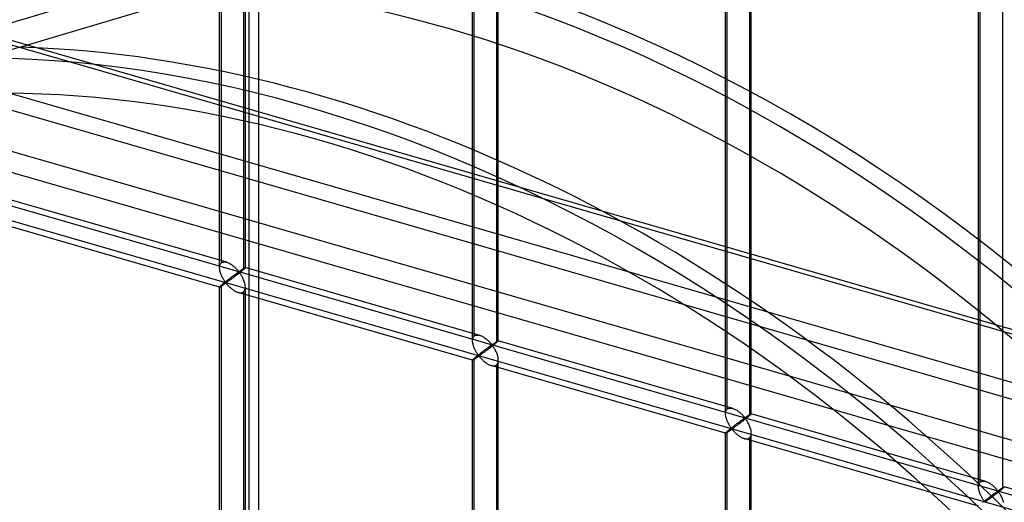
# Model space of a CAD drawing. Header units: millimetres. Extents: x -766 to 748, y -857 to 897.
# Tile 56 of 87: x 17 to 208, y 218 to 312. Entities that reach past the tile are written whole.
import ezdxf

# ---------------------------------------------------------------- set-up
doc = ezdxf.new("R2010")
doc.units = ezdxf.units.MM
doc.layers.add('MAIN-1', color=7, linetype='Continuous')
doc.layers.add('MAIN-2', color=7, linetype='Continuous')

msp = doc.modelspace()

# ---------------------------------------------------------------- linework, layer by layer
at = {"layer": 'MAIN-1'}
for p, q in [((-765.86, 532.32), (390.28, 198.57)), ((396.2, 172.16), (-759.94, 505.91))]:
    msp.add_line(p, q, dxfattribs=at)
at = {"layer": 'MAIN-2'}
for p, q in [((393.43, 198.52), (-762.71, 532.27)), ((63.12, 525.08), (63.12, 71.85)), ((61.33, 69.51), (61.33, 522.75)), ((-757.57, 509.31), (398.58, 175.56)), ((395.9, 187.51), (-674.83, 496.6)), ((-674.06, 493.15), (482.09, 159.4)), ((-1.82, 306.13), (535.03, 466.25)), ((16.82, 306.42), (529.7, 459.39)), ((55.94, 264.59), (55.94, 456.56)), ((55.6, 263.67), (55.6, 456.22)), ((60.26, 455.31), (60.26, 263.34)), ((60.6, 263.67), (60.6, 456.22)), ((104.68, 249.51), (104.68, 442.06)), ((105.01, 250.42), (105.01, 442.39)), ((109.67, 249.51), (109.67, 442.06)), ((109.34, 441.14), (109.34, 249.17)), ((153.75, 235.34), (153.75, 427.89)), ((154.09, 236.26), (154.09, 428.22)), ((158.75, 235.34), (158.75, 427.89)), ((158.41, 426.98), (158.41, 235.01)), ((202.83, 221.17), (202.83, 413.72)), ((203.16, 222.09), (203.16, 414.06)), ((207.49, 412.81), (207.49, 220.84)), ((-431.4, 404.55), (746.4, 64.55)), ((697.56, 75.76), (-431.73, 401.76)), ((16.84, 306.43), (-29.51, 292.61)), ((16.82, 306.42), (16.84, 306.43)), ((56.99, 264.72), (11.52, 277.85)), ((55.61, 259.92), (10.13, 273.04)), ((55.6, 263.66), (55.61, 263.81)), ((55.61, 263.53), (55.6, 263.66)), ((55.61, 263.81), (55.62, 263.95)), ((55.62, 263.95), (55.65, 264.08)), ((55.65, 264.08), (55.68, 264.2)), ((55.68, 264.2), (55.73, 264.32)), ((55.73, 264.32), (55.79, 264.42)), ((55.79, 264.42), (55.86, 264.51)), ((55.86, 264.51), (55.94, 264.59)), ((55.94, 264.59), (56.05, 264.67)), ((56.05, 264.67), (56.18, 264.73)), ((56.18, 264.73), (56.33, 264.77)), ((56.33, 264.77), (56.49, 264.79)), ((56.49, 264.79), (56.65, 264.79)), ((56.65, 264.79), (56.83, 264.76)), ((56.83, 264.76), (57, 264.72)), ((57, 264.72), (57.16, 264.67)), ((57.16, 264.67), (57.32, 264.6)), ((57.32, 264.6), (57.47, 264.53)), ((57.47, 264.53), (57.63, 264.45)), ((57.63, 264.45), (57.78, 264.36)), ((57.78, 264.36), (57.93, 264.26)), ((57.93, 264.26), (58.07, 264.15)), ((58.07, 264.15), (58.22, 264.04)), ((58.22, 264.04), (58.36, 263.93)), ((58.36, 263.93), (58.49, 263.81)), ((58.49, 263.81), (58.62, 263.7)), ((58.62, 263.7), (58.74, 263.58)), ((60.37, 263.57), (60.4, 263.59)), ((60.4, 263.59), (60.44, 263.61)), ((60.44, 263.61), (60.47, 263.63)), ((60.47, 263.63), (60.49, 263.64)), ((60.49, 263.64), (60.52, 263.66)), ((60.53, 263.59), (60.5, 263.56)), ((60.52, 263.66), (60.54, 263.67)), ((60.56, 263.61), (60.53, 263.59)), ((60.54, 263.67), (60.56, 263.67)), ((60.56, 263.67), (60.57, 263.68)), ((60.58, 263.64), (60.56, 263.61)), ((60.57, 263.68), (60.58, 263.68)), ((60.58, 263.68), (60.59, 263.68)), ((60.59, 263.65), (60.58, 263.64)), ((60.59, 263.68), (60.6, 263.68)), ((106.07, 250.55), (60.59, 263.68)), ((60.6, 263.67), (60.59, 263.65)), ((60.6, 263.68), (60.6, 263.68)), ((60.6, 263.68), (60.6, 263.68)), ((60.6, 263.68), (60.6, 263.68)), ((60.6, 263.68), (60.6, 263.68)), ((60.6, 263.68), (60.6, 263.68)), ((60.6, 263.68), (60.6, 263.67)), ((55.62, 263.39), (55.61, 263.53)), ((55.64, 263.25), (55.62, 263.39)), ((55.66, 263.11), (55.64, 263.25)), ((55.69, 262.98), (55.66, 263.11)), ((55.73, 262.84), (55.69, 262.98)), ((55.77, 262.7), (55.73, 262.84)), ((55.82, 262.57), (55.77, 262.7)), ((55.87, 262.43), (55.82, 262.57)), ((55.92, 262.29), (55.87, 262.43)), ((55.98, 262.16), (55.92, 262.29)), ((56.04, 262.03), (55.98, 262.16)), ((56.1, 261.9), (56.04, 262.03)), ((56.17, 261.78), (56.1, 261.9)), ((56.23, 261.65), (56.17, 261.78)), ((57.75, 261.7), (57.67, 261.64)), ((57.83, 261.76), (57.75, 261.7)), ((57.91, 261.83), (57.83, 261.76)), ((58, 261.89), (57.91, 261.83)), ((58.08, 261.95), (58, 261.89)), ((58.16, 262.01), (58.08, 261.95)), ((58.23, 261.73), (58.11, 261.64)), ((58.23, 262.06), (58.16, 262.01)), ((58.31, 262.12), (58.23, 262.06)), ((58.35, 261.82), (58.23, 261.73)), ((58.39, 262.18), (58.31, 262.12)), ((58.47, 261.91), (58.35, 261.82)), ((58.46, 262.23), (58.39, 262.18)), ((58.53, 262.28), (58.46, 262.23)), ((58.58, 262), (58.47, 261.91)), ((58.6, 262.34), (58.53, 262.28)), ((58.7, 262.09), (58.58, 262)), ((58.67, 262.39), (58.6, 262.34)), ((58.73, 262.43), (58.67, 262.39)), ((58.82, 262.18), (58.7, 262.09)), ((58.8, 262.48), (58.73, 262.43)), ((58.74, 263.58), (58.86, 263.46)), ((58.86, 262.53), (58.8, 262.48)), ((58.95, 262.28), (58.82, 262.18)), ((58.86, 263.46), (58.96, 263.34)), ((58.92, 262.57), (58.86, 262.53)), ((58.98, 262.61), (58.92, 262.57)), ((59.07, 262.37), (58.95, 262.28)), ((58.96, 263.34), (59.07, 263.23)), ((59.04, 262.65), (58.98, 262.61)), ((59.09, 262.69), (59.04, 262.65)), ((59.07, 263.23), (59.16, 263.13)), ((59.2, 262.47), (59.07, 262.37)), ((59.14, 262.72), (59.09, 262.69)), ((59.19, 262.76), (59.14, 262.72)), ((59.16, 263.13), (59.25, 263.03)), ((59.24, 262.79), (59.19, 262.76)), ((59.32, 262.57), (59.2, 262.47)), ((59.29, 262.81), (59.24, 262.79)), ((59.25, 263.03), (59.35, 262.94)), ((59.35, 262.82), (59.29, 262.81)), ((59.44, 262.67), (59.32, 262.57)), ((59.35, 262.94), (59.41, 262.95)), ((59.45, 262.73), (59.35, 262.82)), ((59.41, 262.95), (59.46, 262.98)), ((59.56, 262.76), (59.44, 262.67)), ((59.53, 262.63), (59.45, 262.73)), ((59.46, 262.98), (59.51, 263)), ((59.51, 263), (59.55, 263.03)), ((59.61, 262.51), (59.53, 262.63)), ((59.55, 263.03), (59.6, 263.06)), ((59.68, 262.85), (59.56, 262.76)), ((59.6, 263.06), (59.65, 263.1)), ((59.7, 262.39), (59.61, 262.51)), ((59.65, 263.1), (59.69, 263.13)), ((59.79, 262.95), (59.68, 262.85)), ((59.69, 263.13), (59.74, 263.16)), ((59.78, 262.26), (59.7, 262.39)), ((59.74, 263.16), (59.79, 263.19)), ((59.87, 262.12), (59.78, 262.26)), ((59.79, 263.19), (59.84, 263.23)), ((59.9, 263.03), (59.79, 262.95)), ((59.84, 263.23), (59.89, 263.26)), ((59.96, 261.97), (59.87, 262.12)), ((59.89, 263.26), (59.94, 263.29)), ((60, 263.12), (59.9, 263.03)), ((59.94, 263.29), (59.99, 263.33)), ((60.04, 261.81), (59.96, 261.97)), ((59.99, 263.33), (60.03, 263.36)), ((60.1, 263.2), (60, 263.12)), ((60.03, 263.36), (60.08, 263.39)), ((60.12, 261.66), (60.04, 261.81)), ((60.08, 263.39), (60.12, 263.42)), ((60.18, 263.27), (60.1, 263.2)), ((60.12, 263.42), (60.17, 263.45)), ((60.17, 263.45), (60.21, 263.47)), ((60.26, 263.34), (60.18, 263.27)), ((60.21, 263.47), (60.25, 263.5)), ((60.25, 263.5), (60.3, 263.53)), ((60.32, 263.39), (60.26, 263.34)), ((60.3, 263.53), (60.33, 263.55)), ((60.38, 263.44), (60.32, 263.39)), ((60.33, 263.55), (60.37, 263.57)), ((60.42, 263.48), (60.38, 263.44)), ((60.47, 263.52), (60.42, 263.48)), ((60.5, 263.56), (60.47, 263.52)), ((55.61, 259.94), (55.6, 259.92)), ((55.6, 259.92), (55.6, 259.92)), ((55.6, 259.92), (55.6, 259.92)), ((55.6, 259.92), (55.6, 259.92)), ((55.6, 259.92), (55.6, 259.92)), ((55.6, 259.92), (55.61, 259.92)), ((55.6, 67.38), (55.6, 259.92)), ((55.62, 259.96), (55.61, 259.94)), ((55.61, 259.92), (55.61, 259.92)), ((55.61, 259.92), (55.62, 259.92)), ((55.65, 259.99), (55.62, 259.96)), ((55.62, 259.92), (55.64, 259.92)), ((55.64, 259.92), (55.67, 259.93)), ((55.68, 260.03), (55.65, 259.99)), ((55.67, 259.93), (55.7, 259.95)), ((55.73, 260.07), (55.68, 260.03)), ((55.7, 259.95), (55.73, 259.97)), ((55.79, 260.13), (55.73, 260.07)), ((55.73, 259.97), (55.78, 259.99)), ((55.78, 259.99), (55.82, 260.02)), ((55.86, 260.19), (55.79, 260.13)), ((55.82, 260.02), (55.87, 260.05)), ((55.94, 260.26), (55.86, 260.19)), ((55.87, 260.05), (55.93, 260.08)), ((55.93, 260.08), (55.98, 260.12)), ((55.99, 260.31), (55.94, 260.26)), ((55.94, 68.29), (55.94, 260.26)), ((55.98, 260.12), (56.04, 260.16)), ((56.05, 260.36), (55.99, 260.31)), ((56.04, 260.16), (56.11, 260.2)), ((56.11, 260.41), (56.05, 260.36)), ((56.18, 260.47), (56.11, 260.41)), ((56.11, 260.2), (56.17, 260.24)), ((56.17, 260.24), (56.24, 260.29)), ((56.25, 260.52), (56.18, 260.47)), ((56.3, 261.54), (56.23, 261.65)), ((56.24, 260.29), (56.31, 260.33)), ((56.32, 260.58), (56.25, 260.52)), ((56.37, 261.42), (56.3, 261.54)), ((56.31, 260.33), (56.37, 260.38)), ((56.4, 260.64), (56.32, 260.58)), ((56.44, 261.31), (56.37, 261.42)), ((56.37, 260.38), (56.44, 260.43)), ((56.48, 260.71), (56.4, 260.64)), ((56.5, 261.21), (56.44, 261.31)), ((56.44, 260.43), (56.51, 260.47)), ((56.56, 260.77), (56.48, 260.71)), ((56.57, 261.11), (56.5, 261.21)), ((56.51, 260.47), (56.58, 260.52)), ((56.64, 260.84), (56.56, 260.77)), ((56.64, 261.02), (56.57, 261.11)), ((56.58, 260.52), (56.64, 260.56)), ((56.7, 260.93), (56.64, 261.02)), ((56.72, 260.9), (56.64, 260.84)), ((56.64, 260.56), (56.7, 260.6)), ((56.76, 260.85), (56.7, 260.93)), ((56.7, 260.6), (56.77, 260.64)), ((56.81, 260.97), (56.72, 260.9)), ((56.84, 260.78), (56.76, 260.85)), ((56.77, 260.64), (56.85, 260.66)), ((56.89, 261.04), (56.81, 260.97)), ((56.93, 260.8), (56.84, 260.78)), ((56.85, 260.66), (56.94, 260.59)), ((56.98, 261.11), (56.89, 261.04)), ((57, 260.84), (56.93, 260.8)), ((56.94, 260.59), (57, 260.51)), ((57.07, 261.18), (56.98, 261.11)), ((57.07, 260.88), (57, 260.84)), ((57, 260.51), (57.07, 260.44)), ((57.16, 261.24), (57.07, 261.18)), ((57.14, 260.93), (57.07, 260.88)), ((57.07, 260.44), (57.15, 260.35)), ((57.22, 260.99), (57.14, 260.93)), ((57.15, 260.35), (57.23, 260.26)), ((57.24, 261.31), (57.16, 261.24)), ((57.31, 261.05), (57.22, 260.99)), ((57.23, 260.26), (57.31, 260.18)), ((57.33, 261.38), (57.24, 261.31)), ((57.39, 261.11), (57.31, 261.05)), ((57.31, 260.18), (57.4, 260.08)), ((57.41, 261.44), (57.33, 261.38)), ((57.49, 261.18), (57.39, 261.11)), ((57.4, 260.08), (57.49, 259.99)), ((57.5, 261.51), (57.41, 261.44)), ((57.58, 261.25), (57.49, 261.18)), ((57.49, 259.99), (57.59, 259.9)), ((57.58, 261.57), (57.5, 261.51)), ((57.67, 261.64), (57.58, 261.57)), ((57.68, 261.32), (57.58, 261.25)), ((57.59, 259.9), (57.69, 259.81)), ((57.79, 261.4), (57.68, 261.32)), ((57.69, 259.81), (57.79, 259.72)), ((57.89, 261.48), (57.79, 261.4)), ((58, 261.56), (57.89, 261.48)), ((58.11, 261.64), (58, 261.56)), ((60.2, 261.49), (60.12, 261.66)), ((60.27, 261.32), (60.2, 261.49)), ((60.34, 261.15), (60.27, 261.32)), ((60.4, 260.98), (60.34, 261.15)), ((60.46, 260.8), (60.4, 260.98)), ((60.5, 260.63), (60.46, 260.8)), ((60.54, 260.46), (60.5, 260.63)), ((60.57, 260.28), (60.54, 260.46)), ((60.59, 260.11), (60.57, 260.28)), ((60.6, 259.94), (60.59, 260.11)), ((60.59, 259.75), (60.6, 259.94)), ((60.6, 67.38), (60.6, 259.92)), ((57.79, 259.72), (57.9, 259.63)), ((57.9, 259.63), (58.01, 259.54)), ((58.01, 259.54), (58.12, 259.45)), ((58.12, 259.45), (58.23, 259.37)), ((58.23, 259.37), (58.35, 259.29)), ((58.35, 259.29), (58.47, 259.21)), ((58.47, 259.21), (58.59, 259.15)), ((58.59, 259.15), (58.71, 259.08)), ((58.71, 259.08), (58.83, 259.02)), ((58.83, 259.02), (58.95, 258.97)), ((58.95, 258.97), (59.07, 258.92)), ((59.07, 258.92), (59.2, 258.88)), ((59.2, 258.88), (59.34, 258.84)), ((104.68, 245.75), (59.21, 258.88)), ((59.34, 258.84), (59.47, 258.82)), ((59.47, 258.82), (59.6, 258.81)), ((59.6, 258.81), (59.73, 258.81)), ((59.73, 258.81), (59.85, 258.82)), ((59.85, 258.82), (59.97, 258.85)), ((59.97, 258.85), (60.08, 258.89)), ((60.08, 258.89), (60.18, 258.94)), ((60.18, 258.94), (60.26, 259.01)), ((60.26, 259.01), (60.37, 259.12)), ((60.26, 259.01), (60.26, 67.04)), ((60.37, 259.12), (60.45, 259.25)), ((60.45, 259.25), (60.52, 259.4)), ((60.52, 259.4), (60.57, 259.56)), ((60.57, 259.56), (60.59, 259.75)), ((104.8, 250.15), (104.86, 250.25)), ((104.86, 250.25), (104.93, 250.34)), ((104.93, 250.34), (105.01, 250.42)), ((105.01, 250.42), (105.13, 250.51)), ((105.13, 250.51), (105.26, 250.57)), ((105.26, 250.57), (105.4, 250.61)), ((105.4, 250.61), (105.56, 250.62)), ((105.56, 250.62), (105.73, 250.62)), ((105.73, 250.62), (105.9, 250.6)), ((105.9, 250.6), (106.08, 250.55)), ((106.08, 250.55), (106.24, 250.5)), ((106.24, 250.5), (106.39, 250.43)), ((106.39, 250.43), (106.55, 250.36)), ((106.55, 250.36), (106.7, 250.28)), ((106.7, 250.28), (106.85, 250.19)), ((104.68, 249.64), (104.69, 249.78)), ((104.68, 249.49), (104.68, 249.64)), ((104.68, 249.36), (104.68, 249.49)), ((104.69, 249.22), (104.68, 249.36)), ((104.69, 249.78), (104.72, 249.91)), ((104.71, 249.09), (104.69, 249.22)), ((104.74, 248.95), (104.71, 249.09)), ((104.72, 249.91), (104.76, 250.03)), ((104.77, 248.81), (104.74, 248.95)), ((104.76, 250.03), (104.8, 250.15)), ((104.8, 248.67), (104.77, 248.81)), ((104.85, 248.54), (104.8, 248.67)), ((104.89, 248.4), (104.85, 248.54)), ((104.94, 248.26), (104.89, 248.4)), ((106.85, 250.19), (107, 250.09)), ((107, 250.09), (107.15, 249.99)), ((107.15, 249.99), (107.29, 249.88)), ((107.29, 249.88), (107.43, 249.76)), ((107.43, 249.76), (107.57, 249.65)), ((107.57, 249.65), (107.69, 249.53)), ((107.69, 249.53), (107.81, 249.41)), ((107.81, 249.41), (107.93, 249.29)), ((107.87, 248.31), (107.81, 248.27)), ((107.94, 248.36), (107.87, 248.31)), ((107.93, 249.29), (108.04, 249.18)), ((108, 248.4), (107.94, 248.36)), ((108.06, 248.44), (108, 248.4)), ((108.04, 249.18), (108.14, 249.07)), ((108.11, 248.48), (108.06, 248.44)), ((108.16, 248.52), (108.11, 248.48)), ((108.14, 249.07), (108.23, 248.96)), ((108.27, 248.3), (108.15, 248.21)), ((108.22, 248.56), (108.16, 248.52)), ((108.26, 248.59), (108.22, 248.56)), ((108.23, 248.96), (108.32, 248.86)), ((108.31, 248.62), (108.26, 248.59)), ((108.39, 248.4), (108.27, 248.3)), ((108.36, 248.64), (108.31, 248.62)), ((108.32, 248.86), (108.42, 248.78)), ((108.42, 248.65), (108.36, 248.64)), ((108.52, 248.5), (108.39, 248.4)), ((108.42, 248.78), (108.49, 248.78)), ((108.53, 248.57), (108.42, 248.65)), ((108.49, 248.78), (108.54, 248.81)), ((108.64, 248.59), (108.52, 248.5)), ((108.61, 248.46), (108.53, 248.57)), ((108.54, 248.81), (108.58, 248.84)), ((108.58, 248.84), (108.63, 248.87)), ((108.69, 248.35), (108.61, 248.46)), ((108.63, 248.87), (108.67, 248.9)), ((108.75, 248.69), (108.64, 248.59)), ((108.67, 248.9), (108.72, 248.93)), ((108.77, 248.22), (108.69, 248.35)), ((108.72, 248.93), (108.77, 248.96)), ((108.87, 248.78), (108.75, 248.69)), ((108.77, 248.96), (108.82, 248.99)), ((108.82, 248.99), (108.87, 249.03)), ((108.87, 249.03), (108.91, 249.06)), ((108.97, 248.87), (108.87, 248.78)), ((108.91, 249.06), (108.96, 249.09)), ((108.96, 249.09), (109.01, 249.13)), ((109.08, 248.95), (108.97, 248.87)), ((109.01, 249.13), (109.06, 249.16)), ((109.06, 249.16), (109.11, 249.19)), ((109.17, 249.03), (109.08, 248.95)), ((109.11, 249.19), (109.15, 249.22)), ((109.15, 249.22), (109.2, 249.25)), ((109.26, 249.1), (109.17, 249.03)), ((109.2, 249.25), (109.24, 249.28)), ((109.24, 249.28), (109.29, 249.31)), ((109.34, 249.17), (109.26, 249.1)), ((109.29, 249.31), (109.33, 249.34)), ((109.33, 249.34), (109.37, 249.36)), ((109.4, 249.22), (109.34, 249.17)), ((109.37, 249.36), (109.41, 249.38)), ((109.45, 249.27), (109.4, 249.22)), ((109.41, 249.38), (109.44, 249.41)), ((109.44, 249.41), (109.48, 249.43)), ((109.5, 249.31), (109.45, 249.27)), ((109.48, 249.43), (109.51, 249.45)), ((109.54, 249.35), (109.5, 249.31)), ((109.51, 249.45), (109.54, 249.46)), ((109.54, 249.46), (109.57, 249.48)), ((109.58, 249.39), (109.54, 249.35)), ((109.57, 249.48), (109.59, 249.49)), ((109.61, 249.42), (109.58, 249.39)), ((109.59, 249.49), (109.61, 249.5)), ((109.61, 249.5), (109.63, 249.51)), ((109.63, 249.45), (109.61, 249.42)), ((109.63, 249.51), (109.65, 249.51)), ((109.65, 249.47), (109.63, 249.45)), ((109.65, 249.51), (109.66, 249.52)), ((109.66, 249.49), (109.65, 249.47)), ((109.66, 249.52), (109.67, 249.52)), ((109.67, 249.5), (109.66, 249.49)), ((109.67, 249.52), (109.67, 249.51)), ((109.67, 249.51), (109.67, 249.51)), ((109.67, 249.51), (109.67, 249.51)), ((109.67, 249.51), (109.67, 249.51)), ((109.67, 249.51), (109.67, 249.51)), ((109.67, 249.51), (109.67, 249.51)), ((109.67, 249.51), (109.67, 249.5)), ((155.14, 236.39), (109.67, 249.51)), ((105, 248.13), (104.94, 248.26)), ((105.05, 247.99), (105, 248.13)), ((105.11, 247.86), (105.05, 247.99)), ((105.18, 247.73), (105.11, 247.86)), ((105.24, 247.61), (105.18, 247.73)), ((105.31, 247.49), (105.24, 247.61)), ((105.37, 247.37), (105.31, 247.49)), ((105.4, 246.42), (105.32, 246.36)), ((105.44, 247.26), (105.37, 247.37)), ((105.47, 246.48), (105.4, 246.42)), ((105.51, 247.15), (105.44, 247.26)), ((105.55, 246.54), (105.47, 246.48)), ((105.58, 247.04), (105.51, 247.15)), ((105.63, 246.61), (105.55, 246.54)), ((105.65, 246.94), (105.58, 247.04)), ((105.71, 246.67), (105.63, 246.61)), ((105.71, 246.85), (105.65, 246.94)), ((105.65, 246.35), (105.72, 246.39)), ((105.77, 246.76), (105.71, 246.85)), ((105.8, 246.74), (105.71, 246.67)), ((105.72, 246.39), (105.78, 246.43)), ((105.84, 246.68), (105.77, 246.76)), ((105.78, 246.43), (105.84, 246.47)), ((105.88, 246.81), (105.8, 246.74)), ((105.92, 246.62), (105.84, 246.68)), ((105.84, 246.47), (105.93, 246.49)), ((105.97, 246.87), (105.88, 246.81)), ((106.01, 246.63), (105.92, 246.62)), ((105.93, 246.49), (106.01, 246.42)), ((106.06, 246.94), (105.97, 246.87)), ((106.07, 246.67), (106.01, 246.63)), ((106.01, 246.42), (106.08, 246.35)), ((106.14, 247.01), (106.06, 246.94)), ((106.14, 246.72), (106.07, 246.67)), ((106.23, 247.08), (106.14, 247.01)), ((106.22, 246.77), (106.14, 246.72)), ((106.3, 246.82), (106.22, 246.77)), ((106.32, 247.15), (106.23, 247.08)), ((106.38, 246.88), (106.3, 246.82)), ((106.4, 247.21), (106.32, 247.15)), ((106.47, 246.95), (106.38, 246.88)), ((106.49, 247.28), (106.4, 247.21)), ((106.56, 247.01), (106.47, 246.95)), ((106.57, 247.34), (106.49, 247.28)), ((106.66, 247.08), (106.56, 247.01)), ((106.66, 247.41), (106.57, 247.34)), ((106.74, 247.47), (106.66, 247.41)), ((106.76, 247.16), (106.66, 247.08)), ((106.82, 247.53), (106.74, 247.47)), ((106.86, 247.23), (106.76, 247.16)), ((106.91, 247.6), (106.82, 247.53)), ((106.97, 247.31), (106.86, 247.23)), ((106.99, 247.66), (106.91, 247.6)), ((107.08, 247.39), (106.97, 247.31)), ((107.07, 247.72), (106.99, 247.66)), ((107.15, 247.78), (107.07, 247.72)), ((107.19, 247.48), (107.08, 247.39)), ((107.23, 247.84), (107.15, 247.78)), ((107.3, 247.56), (107.19, 247.48)), ((107.31, 247.9), (107.23, 247.84)), ((107.42, 247.65), (107.3, 247.56)), ((107.39, 247.96), (107.31, 247.9)), ((107.46, 248.01), (107.39, 247.96)), ((107.54, 247.74), (107.42, 247.65)), ((107.53, 248.06), (107.46, 248.01)), ((107.61, 248.12), (107.53, 248.06)), ((107.66, 247.83), (107.54, 247.74)), ((107.67, 248.17), (107.61, 248.12)), ((107.78, 247.92), (107.66, 247.83)), ((107.74, 248.22), (107.67, 248.17)), ((107.81, 248.27), (107.74, 248.22)), ((107.9, 248.02), (107.78, 247.92)), ((108.02, 248.11), (107.9, 248.02)), ((108.15, 248.21), (108.02, 248.11)), ((108.86, 248.09), (108.77, 248.22)), ((108.94, 247.95), (108.86, 248.09)), ((109.03, 247.8), (108.94, 247.95)), ((109.11, 247.65), (109.03, 247.8)), ((109.19, 247.49), (109.11, 247.65)), ((109.27, 247.32), (109.19, 247.49)), ((109.35, 247.16), (109.27, 247.32)), ((109.42, 246.98), (109.35, 247.16)), ((109.48, 246.81), (109.42, 246.98)), ((109.53, 246.64), (109.48, 246.81)), ((109.58, 246.46), (109.53, 246.64)), ((109.62, 246.29), (109.58, 246.46)), ((104.69, 245.79), (104.68, 245.77)), ((104.68, 245.77), (104.68, 245.76)), ((104.68, 245.76), (104.68, 245.75)), ((104.68, 53.21), (104.68, 245.76)), ((104.68, 245.75), (104.68, 245.75)), ((104.68, 245.75), (104.68, 245.75)), ((104.68, 245.75), (104.68, 245.75)), ((104.68, 245.75), (104.68, 245.75)), ((104.68, 245.75), (104.68, 245.75)), ((104.68, 245.75), (104.7, 245.75)), ((104.72, 245.82), (104.69, 245.79)), ((104.7, 245.75), (104.72, 245.76)), ((104.76, 245.86), (104.72, 245.82)), ((104.72, 245.76), (104.74, 245.77)), ((104.74, 245.77), (104.77, 245.78)), ((104.8, 245.91), (104.76, 245.86)), ((104.77, 245.78), (104.81, 245.8)), ((104.86, 245.96), (104.8, 245.91)), ((104.81, 245.8), (104.85, 245.83)), ((104.85, 245.83), (104.9, 245.85)), ((104.93, 246.02), (104.86, 245.96)), ((104.9, 245.85), (104.95, 245.88)), ((105.01, 246.09), (104.93, 246.02)), ((104.95, 245.88), (105, 245.92)), ((105, 245.92), (105.06, 245.95)), ((105.07, 246.14), (105.01, 246.09)), ((105.01, 54.12), (105.01, 246.09)), ((105.06, 245.95), (105.12, 245.99)), ((105.13, 246.19), (105.07, 246.14)), ((105.12, 245.99), (105.18, 246.03)), ((105.19, 246.24), (105.13, 246.19)), ((105.18, 246.03), (105.25, 246.08)), ((105.25, 246.3), (105.19, 246.24)), ((105.32, 246.36), (105.25, 246.3)), ((105.25, 246.08), (105.31, 246.12)), ((105.31, 246.12), (105.38, 246.17)), ((105.38, 246.17), (105.45, 246.21)), ((105.45, 246.21), (105.52, 246.26)), ((105.52, 246.26), (105.58, 246.31)), ((105.58, 246.31), (105.65, 246.35)), ((106.08, 246.35), (106.15, 246.27)), ((106.15, 246.27), (106.22, 246.18)), ((106.22, 246.18), (106.3, 246.1)), ((106.3, 246.1), (106.39, 246.01)), ((106.39, 246.01), (106.47, 245.92)), ((106.47, 245.92), (106.57, 245.82)), ((106.57, 245.82), (106.66, 245.73)), ((106.66, 245.73), (106.76, 245.64)), ((106.76, 245.64), (106.87, 245.55)), ((106.87, 245.55), (106.97, 245.46)), ((106.97, 245.46), (107.08, 245.37)), ((107.08, 245.37), (107.19, 245.28)), ((107.19, 245.28), (107.31, 245.2)), ((107.31, 245.2), (107.43, 245.12)), ((107.43, 245.12), (107.54, 245.05)), ((107.54, 245.05), (107.66, 244.98)), ((107.66, 244.98), (107.78, 244.91)), ((107.78, 244.91), (107.9, 244.86)), ((107.9, 244.86), (108.03, 244.8)), ((108.03, 244.8), (108.15, 244.75)), ((108.15, 244.75), (108.27, 244.71)), ((108.27, 244.71), (108.41, 244.68)), ((153.76, 231.58), (108.28, 244.71)), ((108.41, 244.68), (108.55, 244.65)), ((108.55, 244.65), (108.68, 244.64)), ((108.68, 244.64), (108.81, 244.64)), ((108.81, 244.64), (108.93, 244.66)), ((108.93, 244.66), (109.04, 244.68)), ((109.04, 244.68), (109.15, 244.72)), ((109.15, 244.72), (109.25, 244.78)), ((109.25, 244.78), (109.34, 244.84)), ((109.34, 244.84), (109.44, 244.95)), ((109.34, 244.84), (109.34, 52.87)), ((109.44, 244.95), (109.53, 245.08)), ((109.53, 245.08), (109.59, 245.23)), ((109.59, 245.23), (109.64, 245.4)), ((109.65, 246.12), (109.62, 246.29)), ((109.64, 245.4), (109.67, 245.58)), ((109.67, 245.94), (109.65, 246.12)), ((109.67, 245.77), (109.67, 245.94)), ((109.67, 245.58), (109.67, 245.77)), ((109.67, 53.21), (109.67, 245.76)), ((153.75, 235.33), (153.76, 235.47)), ((153.76, 235.19), (153.75, 235.33)), ((153.76, 235.47), (153.77, 235.61)), ((153.77, 235.06), (153.76, 235.19)), ((153.77, 235.61), (153.8, 235.74)), ((153.79, 234.92), (153.77, 235.06)), ((153.8, 235.74), (153.83, 235.87)), ((153.83, 235.87), (153.88, 235.98)), ((153.88, 235.98), (153.94, 236.09)), ((153.94, 236.09), (154.01, 236.18)), ((154.01, 236.18), (154.09, 236.26)), ((154.09, 236.26), (154.2, 236.34)), ((154.2, 236.34), (154.33, 236.4)), ((154.33, 236.4), (154.48, 236.44)), ((154.48, 236.44), (154.64, 236.46)), ((154.64, 236.46), (154.8, 236.45)), ((154.8, 236.45), (154.97, 236.43)), ((154.97, 236.43), (155.15, 236.39)), ((155.15, 236.39), (155.31, 236.33)), ((155.31, 236.33), (155.47, 236.27)), ((155.47, 236.27), (155.62, 236.19)), ((155.62, 236.19), (155.77, 236.11)), ((155.77, 236.11), (155.93, 236.02)), ((155.93, 236.02), (156.08, 235.92)), ((156.08, 235.92), (156.22, 235.82)), ((156.22, 235.82), (156.37, 235.71)), ((156.37, 235.71), (156.51, 235.59)), ((156.51, 235.59), (156.64, 235.48)), ((156.64, 235.48), (156.77, 235.36)), ((156.77, 235.36), (156.89, 235.24)), ((156.89, 235.24), (157.01, 235.13)), ((157.01, 235.13), (157.11, 235.01)), ((157.11, 235.01), (157.21, 234.9)), ((158.04, 234.93), (158.09, 234.96)), ((158.09, 234.96), (158.14, 234.99)), ((158.14, 234.99), (158.18, 235.02)), ((158.18, 235.02), (158.23, 235.05)), ((158.23, 235.05), (158.27, 235.08)), ((158.33, 234.94), (158.25, 234.86)), ((158.27, 235.08), (158.32, 235.11)), ((158.32, 235.11), (158.36, 235.14)), ((158.41, 235.01), (158.33, 234.94)), ((158.36, 235.14), (158.4, 235.17)), ((158.4, 235.17), (158.44, 235.19)), ((158.47, 235.06), (158.41, 235.01)), ((158.44, 235.19), (158.48, 235.22)), ((158.53, 235.1), (158.47, 235.06)), ((158.48, 235.22), (158.52, 235.24)), ((158.52, 235.24), (158.55, 235.26)), ((158.57, 235.15), (158.53, 235.1)), ((158.55, 235.26), (158.59, 235.28)), ((158.62, 235.19), (158.57, 235.15)), ((158.59, 235.28), (158.62, 235.3)), ((158.62, 235.3), (158.64, 235.31)), ((158.65, 235.22), (158.62, 235.19)), ((158.64, 235.31), (158.67, 235.32)), ((158.68, 235.25), (158.65, 235.22)), ((158.67, 235.32), (158.69, 235.33)), ((158.71, 235.28), (158.68, 235.25)), ((158.69, 235.33), (158.71, 235.34)), ((158.71, 235.34), (158.72, 235.35)), ((158.73, 235.3), (158.71, 235.28)), ((158.72, 235.35), (158.73, 235.35)), ((158.73, 235.35), (158.74, 235.35)), ((158.74, 235.32), (158.73, 235.3)), ((158.74, 235.35), (158.74, 235.35)), ((158.74, 235.35), (158.75, 235.35)), ((204.22, 222.22), (158.74, 235.35)), ((158.75, 235.33), (158.74, 235.32)), ((158.75, 235.35), (158.75, 235.35)), ((158.75, 235.35), (158.75, 235.35)), ((158.75, 235.35), (158.75, 235.34)), ((158.75, 235.34), (158.75, 235.34)), ((158.75, 235.34), (158.75, 235.33)), ((153.81, 234.78), (153.79, 234.92)), ((153.84, 234.64), (153.81, 234.78)), ((153.88, 234.51), (153.84, 234.64)), ((153.92, 234.37), (153.88, 234.51)), ((153.97, 234.23), (153.92, 234.37)), ((154.02, 234.1), (153.97, 234.23)), ((154.07, 233.96), (154.02, 234.1)), ((154.13, 233.83), (154.07, 233.96)), ((154.19, 233.7), (154.13, 233.83)), ((154.25, 233.57), (154.19, 233.7)), ((154.32, 233.44), (154.25, 233.57)), ((154.38, 233.32), (154.32, 233.44)), ((154.45, 233.2), (154.38, 233.32)), ((154.52, 233.09), (154.45, 233.2)), ((154.59, 232.98), (154.52, 233.09)), ((155.48, 233.05), (155.39, 232.98)), ((155.56, 233.11), (155.48, 233.05)), ((155.65, 233.18), (155.56, 233.11)), ((155.73, 233.24), (155.65, 233.18)), ((155.82, 233.3), (155.73, 233.24)), ((155.9, 233.37), (155.82, 233.3)), ((155.94, 233.07), (155.83, 232.99)), ((155.98, 233.43), (155.9, 233.37)), ((156.04, 233.15), (155.94, 233.07)), ((156.06, 233.49), (155.98, 233.43)), ((156.15, 233.23), (156.04, 233.15)), ((156.15, 233.55), (156.06, 233.49)), ((156.23, 233.61), (156.15, 233.55)), ((156.26, 233.31), (156.15, 233.23)), ((156.31, 233.67), (156.23, 233.61)), ((156.38, 233.4), (156.26, 233.31)), ((156.38, 233.73), (156.31, 233.67)), ((156.46, 233.79), (156.38, 233.73)), ((156.5, 233.49), (156.38, 233.4)), ((156.54, 233.84), (156.46, 233.79)), ((156.61, 233.58), (156.5, 233.49)), ((156.61, 233.9), (156.54, 233.84)), ((156.68, 233.95), (156.61, 233.9)), ((156.73, 233.67), (156.61, 233.58)), ((156.75, 234), (156.68, 233.95)), ((156.85, 233.76), (156.73, 233.67)), ((156.82, 234.05), (156.75, 234)), ((156.88, 234.1), (156.82, 234.05)), ((156.97, 233.85), (156.85, 233.76)), ((156.95, 234.15), (156.88, 234.1)), ((157.01, 234.19), (156.95, 234.15)), ((157.1, 233.94), (156.97, 233.85)), ((157.07, 234.24), (157.01, 234.19)), ((157.13, 234.28), (157.07, 234.24)), ((157.22, 234.04), (157.1, 233.94)), ((157.19, 234.32), (157.13, 234.28)), ((157.24, 234.35), (157.19, 234.32)), ((157.21, 234.9), (157.31, 234.79)), ((157.35, 234.14), (157.22, 234.04)), ((157.29, 234.39), (157.24, 234.35)), ((157.34, 234.42), (157.29, 234.39)), ((157.31, 234.79), (157.4, 234.7)), ((157.39, 234.45), (157.34, 234.42)), ((157.47, 234.24), (157.35, 234.14)), ((157.44, 234.48), (157.39, 234.45)), ((157.4, 234.7), (157.5, 234.61)), ((157.5, 234.49), (157.44, 234.48)), ((157.59, 234.33), (157.47, 234.24)), ((157.5, 234.61), (157.56, 234.62)), ((157.6, 234.4), (157.5, 234.49)), ((157.56, 234.62), (157.61, 234.64)), ((157.71, 234.43), (157.59, 234.33)), ((157.68, 234.3), (157.6, 234.4)), ((157.61, 234.64), (157.66, 234.67)), ((157.66, 234.67), (157.7, 234.7)), ((157.76, 234.18), (157.68, 234.3)), ((157.7, 234.7), (157.75, 234.73)), ((157.83, 234.52), (157.71, 234.43)), ((157.75, 234.73), (157.8, 234.76)), ((157.85, 234.06), (157.76, 234.18)), ((157.8, 234.76), (157.84, 234.8)), ((157.94, 234.61), (157.83, 234.52)), ((157.84, 234.8), (157.89, 234.83)), ((157.93, 233.92), (157.85, 234.06)), ((157.89, 234.83), (157.94, 234.86)), ((158.02, 233.78), (157.93, 233.92)), ((157.94, 234.86), (157.99, 234.89)), ((158.05, 234.7), (157.94, 234.61)), ((157.99, 234.89), (158.04, 234.93)), ((158.1, 233.63), (158.02, 233.78)), ((158.15, 234.78), (158.05, 234.7)), ((158.19, 233.48), (158.1, 233.63)), ((158.25, 234.86), (158.15, 234.78)), ((158.27, 233.32), (158.19, 233.48)), ((158.35, 233.16), (158.27, 233.32)), ((158.42, 232.99), (158.35, 233.16)), ((153.76, 231.6), (153.75, 231.59)), ((153.75, 231.59), (153.75, 231.59)), ((153.75, 231.59), (153.75, 231.59)), ((153.75, 231.59), (153.75, 231.59)), ((153.75, 231.59), (153.75, 231.58)), ((153.75, 39.04), (153.75, 231.59)), ((153.75, 231.58), (153.76, 231.58)), ((153.77, 231.63), (153.76, 231.6)), ((153.76, 231.58), (153.76, 231.58)), ((153.76, 231.58), (153.77, 231.58)), ((153.8, 231.66), (153.77, 231.63)), ((153.77, 231.58), (153.79, 231.59)), ((153.79, 231.59), (153.82, 231.6)), ((153.83, 231.69), (153.8, 231.66)), ((153.82, 231.6), (153.85, 231.62)), ((153.88, 231.74), (153.83, 231.69)), ((153.85, 231.62), (153.88, 231.64)), ((153.94, 231.79), (153.88, 231.74)), ((153.88, 231.64), (153.92, 231.66)), ((153.92, 231.66), (153.97, 231.69)), ((154.01, 231.86), (153.94, 231.79)), ((153.97, 231.69), (154.02, 231.72)), ((154.09, 231.93), (154.01, 231.86)), ((154.02, 231.72), (154.08, 231.75)), ((154.08, 231.75), (154.13, 231.79)), ((154.14, 231.97), (154.09, 231.93)), ((154.09, 39.96), (154.09, 231.93)), ((154.13, 231.79), (154.19, 231.83)), ((154.2, 232.02), (154.14, 231.97)), ((154.19, 231.83), (154.26, 231.87)), ((154.26, 232.08), (154.2, 232.02)), ((154.33, 232.13), (154.26, 232.08)), ((154.26, 231.87), (154.32, 231.91)), ((154.32, 231.91), (154.39, 231.95)), ((154.4, 232.19), (154.33, 232.13)), ((154.39, 231.95), (154.46, 232)), ((154.47, 232.25), (154.4, 232.19)), ((154.46, 232), (154.52, 232.05)), ((154.55, 232.31), (154.47, 232.25)), ((154.52, 232.05), (154.59, 232.09)), ((154.63, 232.37), (154.55, 232.31)), ((154.65, 232.87), (154.59, 232.98)), ((154.59, 232.09), (154.66, 232.14)), ((154.71, 232.44), (154.63, 232.37)), ((154.72, 232.78), (154.65, 232.87)), ((154.66, 232.14), (154.73, 232.18)), ((154.79, 232.5), (154.71, 232.44)), ((154.79, 232.68), (154.72, 232.78)), ((154.73, 232.18), (154.79, 232.23)), ((154.85, 232.6), (154.79, 232.68)), ((154.87, 232.57), (154.79, 232.5)), ((154.79, 232.23), (154.85, 232.27)), ((154.91, 232.52), (154.85, 232.6)), ((154.85, 232.27), (154.92, 232.31)), ((154.96, 232.64), (154.87, 232.57)), ((154.99, 232.45), (154.91, 232.52)), ((154.92, 232.31), (155, 232.32)), ((155.04, 232.71), (154.96, 232.64)), ((155.08, 232.46), (154.99, 232.45)), ((155, 232.32), (155.09, 232.26)), ((155.13, 232.78), (155.04, 232.71)), ((155.15, 232.5), (155.08, 232.46)), ((155.09, 232.26), (155.15, 232.18)), ((155.22, 232.84), (155.13, 232.78)), ((155.22, 232.55), (155.15, 232.5)), ((155.15, 232.18), (155.22, 232.1)), ((155.31, 232.91), (155.22, 232.84)), ((155.29, 232.6), (155.22, 232.55)), ((155.22, 232.1), (155.3, 232.02)), ((155.37, 232.66), (155.29, 232.6)), ((155.3, 232.02), (155.38, 231.93)), ((155.39, 232.98), (155.31, 232.91)), ((155.46, 232.72), (155.37, 232.66)), ((155.38, 231.93), (155.46, 231.84)), ((155.54, 232.78), (155.46, 232.72)), ((155.46, 231.84), (155.55, 231.75)), ((155.64, 232.85), (155.54, 232.78)), ((155.55, 231.75), (155.64, 231.66)), ((155.73, 232.92), (155.64, 232.85)), ((155.64, 231.66), (155.74, 231.56)), ((155.83, 232.99), (155.73, 232.92)), ((155.74, 231.56), (155.84, 231.47)), ((155.84, 231.47), (155.94, 231.38)), ((155.94, 231.38), (156.05, 231.29)), ((156.05, 231.29), (156.16, 231.2)), ((156.16, 231.2), (156.27, 231.12)), ((156.27, 231.12), (156.38, 231.04)), ((158.49, 232.82), (158.42, 232.99)), ((158.55, 232.64), (158.49, 232.82)), ((158.61, 232.47), (158.55, 232.64)), ((158.65, 232.3), (158.61, 232.47)), ((158.69, 232.12), (158.65, 232.3)), ((158.67, 231.06), (158.71, 231.23)), ((158.72, 231.95), (158.69, 232.12)), ((158.71, 231.23), (158.74, 231.41)), ((158.74, 231.78), (158.72, 231.95)), ((158.75, 231.6), (158.74, 231.78)), ((158.74, 231.41), (158.75, 231.6)), ((158.75, 39.04), (158.75, 231.59)), ((156.38, 231.04), (156.5, 230.96)), ((156.5, 230.96), (156.62, 230.88)), ((156.62, 230.88), (156.74, 230.81)), ((156.74, 230.81), (156.86, 230.75)), ((156.86, 230.75), (156.98, 230.69)), ((156.98, 230.69), (157.1, 230.63)), ((157.1, 230.63), (157.22, 230.59)), ((157.22, 230.59), (157.35, 230.55)), ((157.35, 230.55), (157.49, 230.51)), ((202.83, 217.42), (157.36, 230.54)), ((157.49, 230.51), (157.62, 230.49)), ((157.62, 230.49), (157.75, 230.48)), ((157.75, 230.48), (157.88, 230.48)), ((157.88, 230.48), (158, 230.49)), ((158, 230.49), (158.12, 230.52)), ((158.12, 230.52), (158.23, 230.56)), ((158.23, 230.56), (158.33, 230.61)), ((158.33, 230.61), (158.41, 230.68)), ((158.41, 230.68), (158.52, 230.78)), ((158.41, 230.68), (158.41, 38.71)), ((158.52, 230.78), (158.6, 230.91)), ((158.6, 230.91), (158.67, 231.06)), ((202.84, 221.45), (202.87, 221.58)), ((202.87, 221.58), (202.91, 221.7)), ((202.91, 221.7), (202.95, 221.82)), ((202.95, 221.82), (203.01, 221.92)), ((203.01, 221.92), (203.08, 222.01)), ((203.08, 222.01), (203.16, 222.09)), ((203.16, 222.09), (203.28, 222.17)), ((203.28, 222.17), (203.41, 222.23)), ((203.41, 222.23), (203.55, 222.27)), ((203.55, 222.27), (203.71, 222.29)), ((203.71, 222.29), (203.88, 222.29)), ((203.88, 222.29), (204.05, 222.26)), ((204.05, 222.26), (204.23, 222.22)), ((204.23, 222.22), (204.39, 222.17)), ((204.39, 222.17), (204.54, 222.1)), ((204.54, 222.1), (204.7, 222.03)), ((204.7, 222.03), (204.85, 221.95)), ((204.85, 221.95), (205, 221.86)), ((205, 221.86), (205.15, 221.76)), ((205.15, 221.76), (205.3, 221.65)), ((205.3, 221.65), (205.44, 221.54)), ((202.83, 221.31), (202.84, 221.45)), ((202.83, 221.16), (202.83, 221.31)), ((202.83, 221.03), (202.83, 221.16)), ((202.84, 220.89), (202.83, 221.03)), ((202.86, 220.75), (202.84, 220.89)), ((202.89, 220.61), (202.86, 220.75)), ((202.92, 220.48), (202.89, 220.61)), ((202.95, 220.34), (202.92, 220.48)), ((203, 220.2), (202.95, 220.34)), ((203.04, 220.07), (203, 220.2)), ((203.09, 219.93), (203.04, 220.07)), ((203.15, 219.79), (203.09, 219.93)), ((203.2, 219.66), (203.15, 219.79)), ((203.26, 219.53), (203.2, 219.66)), ((205.44, 221.54), (205.58, 221.43)), ((205.61, 219.68), (205.53, 219.62)), ((205.58, 221.43), (205.71, 221.31)), ((205.68, 219.73), (205.61, 219.68)), ((205.75, 219.78), (205.68, 219.73)), ((205.71, 221.31), (205.84, 221.2)), ((205.82, 219.84), (205.75, 219.78)), ((205.89, 219.89), (205.82, 219.84)), ((205.84, 221.2), (205.96, 221.08)), ((205.96, 219.93), (205.89, 219.89)), ((206.05, 219.68), (205.93, 219.59)), ((205.96, 221.08), (206.08, 220.96)), ((206.02, 219.98), (205.96, 219.93)), ((206.09, 220.03), (206.02, 219.98)), ((206.17, 219.78), (206.05, 219.68)), ((206.08, 220.96), (206.19, 220.84)), ((206.15, 220.07), (206.09, 220.03)), ((206.2, 220.11), (206.15, 220.07)), ((206.3, 219.87), (206.17, 219.78)), ((206.19, 220.84), (206.29, 220.73)), ((206.26, 220.15), (206.2, 220.11)), ((206.31, 220.19), (206.26, 220.15)), ((206.29, 220.73), (206.38, 220.63)), ((206.42, 219.97), (206.3, 219.87)), ((206.37, 220.22), (206.31, 220.19)), ((206.41, 220.26), (206.37, 220.22)), ((206.38, 220.63), (206.47, 220.53)), ((206.46, 220.29), (206.41, 220.26)), ((206.54, 220.07), (206.42, 219.97)), ((206.51, 220.31), (206.46, 220.29)), ((206.47, 220.53), (206.57, 220.44)), ((206.57, 220.32), (206.51, 220.31)), ((206.67, 220.17), (206.54, 220.07)), ((206.57, 220.44), (206.64, 220.45)), ((206.67, 220.23), (206.57, 220.32)), ((206.64, 220.45), (206.69, 220.48)), ((206.79, 220.26), (206.67, 220.17)), ((206.76, 220.13), (206.67, 220.23)), ((206.69, 220.48), (206.73, 220.5)), ((206.73, 220.5), (206.78, 220.53)), ((206.84, 220.01), (206.76, 220.13)), ((206.78, 220.53), (206.82, 220.56)), ((206.9, 220.35), (206.79, 220.26)), ((206.82, 220.56), (206.87, 220.6)), ((206.92, 219.89), (206.84, 220.01)), ((206.87, 220.6), (206.92, 220.63)), ((207.02, 220.45), (206.9, 220.35)), ((206.92, 220.63), (206.97, 220.66)), ((207.01, 219.76), (206.92, 219.89)), ((206.97, 220.66), (207.02, 220.69)), ((207.09, 219.62), (207.01, 219.76)), ((207.02, 220.69), (207.06, 220.73)), ((207.12, 220.53), (207.02, 220.45)), ((207.06, 220.73), (207.11, 220.76)), ((207.11, 220.76), (207.16, 220.79)), ((207.23, 220.62), (207.12, 220.53)), ((207.16, 220.79), (207.21, 220.83)), ((207.21, 220.83), (207.26, 220.86)), ((207.32, 220.7), (207.23, 220.62)), ((207.26, 220.86), (207.3, 220.89)), ((207.3, 220.89), (207.35, 220.92)), ((207.41, 220.77), (207.32, 220.7)), ((207.35, 220.92), (207.39, 220.95)), ((207.39, 220.95), (207.44, 220.97)), ((207.49, 220.84), (207.41, 220.77)), ((207.44, 220.97), (207.48, 221)), ((207.48, 221), (207.52, 221.03)), ((207.55, 220.89), (207.49, 220.84)), ((207.52, 221.03), (207.56, 221.05)), ((207.6, 220.94), (207.55, 220.89)), ((207.56, 221.05), (207.59, 221.07)), ((207.59, 221.07), (207.63, 221.09)), ((207.65, 220.98), (207.6, 220.94)), ((207.63, 221.09), (207.66, 221.11)), ((207.69, 221.02), (207.65, 220.98)), ((207.66, 221.11), (207.69, 221.13)), ((207.69, 221.13), (207.72, 221.14)), ((207.73, 221.06), (207.69, 221.02)), ((207.72, 221.14), (207.74, 221.16)), ((207.76, 221.09), (207.73, 221.06)), ((207.74, 221.16), (207.76, 221.17)), ((207.76, 221.17), (207.78, 221.17)), ((207.78, 221.11), (207.76, 221.09)), ((207.78, 221.17), (207.8, 221.18)), ((207.8, 221.14), (207.78, 221.11)), ((207.8, 221.18), (207.81, 221.18)), ((207.81, 221.15), (207.8, 221.14)), ((207.81, 221.18), (207.82, 221.18)), ((207.82, 221.17), (207.81, 221.15)), ((207.82, 221.18), (207.82, 221.18)), ((207.82, 221.18), (207.82, 221.18)), ((207.82, 221.18), (207.82, 221.18)), ((207.82, 221.18), (207.82, 221.18)), ((207.82, 221.18), (207.82, 221.18)), ((207.82, 221.18), (207.82, 221.18)), ((207.82, 221.18), (207.82, 221.17)), ((253.29, 208.05), (207.82, 221.18)), ((203.33, 219.4), (203.26, 219.53)), ((203.39, 219.28), (203.33, 219.4)), ((203.46, 219.15), (203.39, 219.28)), ((203.52, 219.04), (203.46, 219.15)), ((203.59, 218.92), (203.52, 219.04)), ((203.66, 218.81), (203.59, 218.92)), ((203.7, 218.21), (203.62, 218.14)), ((203.73, 218.71), (203.66, 218.81)), ((203.78, 218.27), (203.7, 218.21)), ((203.79, 218.61), (203.73, 218.71)), ((203.86, 218.34), (203.78, 218.27)), ((203.86, 218.52), (203.79, 218.61)), ((203.92, 218.43), (203.86, 218.52)), ((203.95, 218.4), (203.86, 218.34)), ((203.99, 218.35), (203.92, 218.43)), ((204.03, 218.47), (203.95, 218.4)), ((204.07, 218.28), (203.99, 218.35)), ((204.12, 218.54), (204.03, 218.47)), ((204.16, 218.3), (204.07, 218.28)), ((204.21, 218.61), (204.12, 218.54)), ((204.22, 218.34), (204.16, 218.3)), ((204.29, 218.68), (204.21, 218.61)), ((204.29, 218.38), (204.22, 218.34)), ((204.38, 218.74), (204.29, 218.68)), ((204.37, 218.43), (204.29, 218.38)), ((204.45, 218.49), (204.37, 218.43)), ((204.47, 218.81), (204.38, 218.74)), ((204.53, 218.55), (204.45, 218.49)), ((204.55, 218.88), (204.47, 218.81)), ((204.62, 218.61), (204.53, 218.55)), ((204.64, 218.94), (204.55, 218.88)), ((204.71, 218.68), (204.62, 218.61)), ((204.72, 219.01), (204.64, 218.94)), ((204.81, 218.75), (204.71, 218.68)), ((204.81, 219.07), (204.72, 219.01)), ((204.89, 219.14), (204.81, 219.07)), ((204.91, 218.82), (204.81, 218.75)), ((204.97, 219.2), (204.89, 219.14)), ((205.01, 218.9), (204.91, 218.82)), ((205.06, 219.26), (204.97, 219.2)), ((205.12, 218.98), (205.01, 218.9)), ((205.14, 219.33), (205.06, 219.26)), ((205.23, 219.06), (205.12, 218.98)), ((205.22, 219.39), (205.14, 219.33)), ((205.3, 219.45), (205.22, 219.39)), ((205.34, 219.14), (205.23, 219.06)), ((205.38, 219.51), (205.3, 219.45)), ((205.45, 219.23), (205.34, 219.14)), ((205.46, 219.56), (205.38, 219.51)), ((205.57, 219.32), (205.45, 219.23)), ((205.53, 219.62), (205.46, 219.56)), ((205.69, 219.41), (205.57, 219.32)), ((205.81, 219.5), (205.69, 219.41)), ((205.93, 219.59), (205.81, 219.5)), ((207.18, 219.47), (207.09, 219.62)), ((207.26, 219.31), (207.18, 219.47)), ((207.34, 219.16), (207.26, 219.31)), ((207.42, 218.99), (207.34, 219.16)), ((207.5, 218.82), (207.42, 218.99)), ((207.57, 218.65), (207.5, 218.82)), ((207.63, 218.48), (207.57, 218.65)), ((207.68, 218.3), (207.63, 218.48)), ((207.73, 218.13), (207.68, 218.3))]:
    msp.add_line(p, q, dxfattribs=at)
for centre, major_axis, start_param, end_param in [((-29.1, -25.2), (-438.62, 506.47), -2.427868, 0), ((-31.6, -27.37), (438.62, -506.47), 1.42016, 3.141593), ((102.5, 88.77), (175.45, -202.59), 0.713724, 3.141593), ((100, 86.6), (168.9, -195.03), 0.713724, 3.855317), ((100, 86.6), (-175.45, 202.59), -2.427868, 0), ((72.5, 62.79), (-175.45, 202.59), -2.427868, 0), ((75, 64.95), (168.9, -195.03), 0.713724, 2.771249), ((75, 64.95), (175.45, -202.59), 0.713724, 2.537813)]:
    msp.add_ellipse(centre, major_axis=major_axis, ratio=0.75, start_param=start_param, end_param=end_param, dxfattribs=at)

doc.saveas('drawing.dxf')
